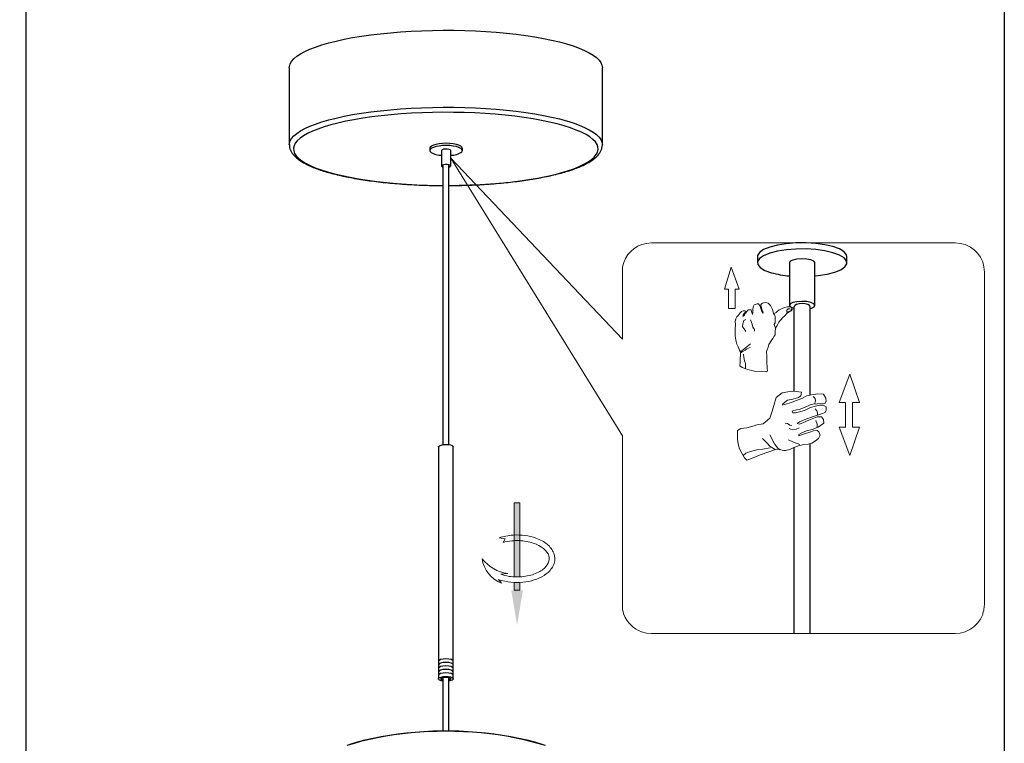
# Model space of a CAD drawing. Header units: inches. Extents: x -231 to 15565, y -8146 to 447.
# Tile 9 of 22: x 120 to 225, y 228 to 306. Entities that reach past the tile are written whole.
import ezdxf

# ---------------------------------------------------------------- set-up
doc = ezdxf.new("R2010")
doc.units = ezdxf.units.IN
doc.header["$MEASUREMENT"] = 0
doc.linetypes.add('CENTER2', pattern=[28.575, 19.05, -3.175, 3.175, -3.175])
doc.layers.add('layer 1', color=7, linetype='Continuous')
for name, color, linetype, lineweight in [('图框', 7, 'Continuous', 20), ('标注线', 3, 'Continuous', 9), ('注释', 4, 'Continuous', 5)]:
    doc.layers.add(name, color=color, linetype=linetype, lineweight=lineweight)

# ---------------------------------------------------------------- blocks, each defined once
blk = doc.blocks.new('A$C6B4446F0')
at = {"layer": '图框', "color": 7, "linetype": 'CENTER2'}
for p, q in [((0, 9.48), (0.79, 12.01)), ((0.79, 12.01), (1.7, 9.48)), ((0, 9.48), (0.48, 9.48)), ((0.48, 9.48), (0.48, 7.27)), ((1.23, 7.27), (1.23, 9.48)), ((1.23, 9.48), (1.7, 9.48)), ((4.51, 7.93), (4.36, 7.87)), ((4.71, 7.95), (4.51, 7.93)), ((4.88, 7.93), (4.71, 7.95)), ((5.04, 7.86), (4.88, 7.93)), ((0.48, 7.27), (1.23, 7.27)), ((1.97, 6.92), (1.8, 6.75)), ((2.17, 7), (1.97, 6.92)), ((2.37, 7), (2.17, 7)), ((2.28, 6.67), (2.4, 6.81)), ((2.44, 6.91), (2.37, 7)), ((2.4, 6.81), (2.44, 6.91)), ((2.57, 6.92), (2.47, 6.76)), ((2.68, 7.06), (2.57, 6.92)), ((2.78, 7.09), (2.68, 7.06)), ((2.92, 7.12), (2.78, 7.09)), ((3.07, 7.1), (2.92, 7.12)), ((3.14, 6.82), (3.07, 7.1)), ((3.18, 6.64), (3.14, 6.82)), ((3.26, 6.85), (3.24, 6.58)), ((3.32, 7.45), (3.26, 7.11)), ((3.26, 7.11), (3.26, 6.85)), ((3.4, 7.69), (3.32, 7.45)), ((3.75, 7.78), (3.4, 7.69)), ((3.93, 7.79), (3.75, 7.78)), ((4.09, 7.53), (3.93, 7.79)), ((4.18, 7.25), (4.09, 7.53)), ((4.24, 7.8), (4.17, 7.68)), ((4.17, 7.68), (4.21, 7.54)), ((4.31, 6.93), (4.18, 7.25)), ((4.21, 7.54), (4.26, 7.35)), ((4.36, 7.87), (4.24, 7.8)), ((4.26, 7.35), (4.29, 7.2)), ((4.29, 7.2), (4.4, 6.95)), ((4.44, 6.73), (4.31, 6.93)), ((4.4, 6.95), (4.44, 6.73)), ((5.19, 7.73), (5.04, 7.86)), ((5.28, 7.59), (5.19, 7.73)), ((5.39, 7.36), (5.28, 7.59)), ((5.52, 7.16), (5.39, 7.36)), ((5.6, 6.89), (5.52, 7.16)), ((5.65, 6.68), (5.6, 6.89)), ((5.94, 6.82), (5.78, 6.74)), ((6.11, 6.96), (5.94, 6.82)), ((6.29, 7.09), (6.11, 6.96)), ((6.48, 7.2), (6.29, 7.09)), ((6.7, 7.31), (6.48, 7.2)), ((6.92, 7.39), (6.7, 7.31)), ((7.23, 7.47), (6.92, 7.39)), ((7.23, 7.15), (7.16, 7.06)), ((7.16, 7.06), (7.16, 6.93)), ((7.16, 6.93), (7.18, 6.86)), ((7.18, 6.86), (7.21, 6.8)), ((7.21, 6.8), (7.3, 6.87)), ((7.4, 7.46), (7.23, 7.47)), ((7.31, 7.21), (7.23, 7.15)), ((7.25, 6.75), (7.43, 6.88)), ((7.3, 6.87), (7.48, 6.96)), ((7.5, 7.22), (7.31, 7.21)), ((7.56, 7.46), (7.4, 7.46)), ((7.43, 6.88), (7.63, 6.99)), ((7.48, 6.96), (7.54, 7)), ((7.7, 7.15), (7.5, 7.22)), ((7.54, 7), (7.68, 7.01)), ((7.67, 7.4), (7.56, 7.46)), ((7.63, 6.99), (7.74, 7.03)), ((7.75, 7.37), (7.67, 7.4)), ((7.68, 7.01), (7.71, 7.09)), ((7.71, 7.09), (7.7, 7.15)), ((7.74, 7.03), (7.77, 7.14)), ((7.75, 7.26), (7.75, 7.37)), ((7.77, 7.14), (7.75, 7.26)), ((1.32, 6.09), (1.25, 5.8)), ((1.25, 5.8), (1.28, 5.38)), ((1.43, 6.29), (1.32, 6.09)), ((1.59, 6.46), (1.43, 6.29)), ((1.8, 6.75), (1.59, 6.46)), ((2.11, 6.38), (2.16, 6.51)), ((2.17, 6.37), (2.11, 6.38)), ((2.24, 5.89), (2.13, 5.51)), ((2.16, 6.51), (2.28, 6.67)), ((2.3, 6.48), (2.17, 6.37)), ((2.45, 6.02), (2.24, 5.89)), ((2.32, 6.6), (2.3, 6.48)), ((2.47, 6.76), (2.32, 6.6)), ((3.01, 5.95), (3.17, 5.47)), ((3.24, 6.58), (3.18, 6.64)), ((5.78, 6.74), (5.65, 6.68)), ((5.65, 6.68), (5.74, 6.52)), ((5.74, 6.52), (5.82, 6.38)), ((5.82, 6.38), (5.83, 6.19)), ((5.83, 6.19), (5.84, 6.05)), ((5.84, 6.05), (5.83, 5.81)), ((5.83, 5.81), (5.83, 5.6)), ((6.06, 5.32), (6.26, 5.68)), ((6.26, 5.68), (6.47, 5.97)), ((6.47, 5.97), (6.69, 6.22)), ((6.69, 6.22), (6.95, 6.42)), ((6.95, 6.42), (7.12, 6.64)), ((7.12, 6.64), (7.25, 6.75)), ((1.28, 5.38), (1.22, 4.98)), ((1.22, 4.98), (1.25, 4.51)), ((2.13, 5.51), (2.09, 5.17)), ((2.09, 5.17), (2.26, 4.95)), ((2.26, 4.95), (2.45, 4.64)), ((3.17, 5.47), (3.28, 5.14)), ((3.28, 5.14), (3.47, 4.84)), ((3.47, 4.84), (3.46, 4.66)), ((5.83, 5.6), (5.72, 5.43)), ((5.72, 5.43), (5.75, 5.3)), ((5.75, 5.3), (5.87, 5)), ((5.83, 4.46), (5.84, 4.75)), ((5.84, 4.75), (5.85, 4.9)), ((5.85, 4.9), (5.89, 5.09)), ((5.89, 5.09), (6.06, 5.32)), ((1.25, 4.51), (1.24, 4.2)), ((1.24, 4.2), (1.29, 3.87)), ((1.29, 3.87), (1.37, 3.48)), ((1.37, 3.48), (1.43, 3.19)), ((5.09, 3.12), (5.35, 3.56)), ((5.35, 3.56), (5.55, 3.81)), ((5.55, 3.81), (5.7, 4.09)), ((5.7, 4.09), (5.83, 4.25)), ((5.83, 4.25), (5.83, 4.46)), ((1.43, 3.19), (1.58, 2.87)), ((1.58, 2.87), (1.74, 2.48)), ((1.74, 2.48), (1.86, 2.31)), ((1.86, 2.31), (1.85, 2.04)), ((2.99, 3.22), (1.86, 2.31)), ((1.86, 2.17), (2.05, 2.31)), ((2.05, 2.31), (2.37, 2.48)), ((2.37, 2.48), (2.59, 2.63)), ((2.59, 2.63), (2.97, 2.81)), ((4.82, 2.32), (4.92, 2.53)), ((4.86, 1.72), (4.82, 2.32)), ((4.92, 2.53), (5.03, 2.83)), ((5.03, 2.83), (5.09, 3.12)), ((1.82, 1.44), (1.81, 1.07)), ((1.85, 2.04), (1.82, 1.44)), ((2.18, 2.03), (2.25, 1.67)), ((2.25, 1.67), (2.31, 1.26)), ((2.31, 1.26), (2.43, 0.94)), ((4.86, 1.15), (4.86, 1.72)), ((4.91, 0.47), (4.86, 1.15)), ((1.81, 1.07), (1.78, 0.7)), ((1.78, 0.7), (2.06, 0.5)), ((2.06, 0.5), (2.59, 0.31)), ((2.43, 0.94), (2.41, 0.65)), ((2.41, 0.65), (2.44, 0.36)), ((2.59, 0.31), (3.1, 0.15)), ((3.1, 0.15), (3.61, 0.03)), ((3.61, 0.03), (4.22, 0.07)), ((4.22, 0.07), (4.79, 0)), ((4.79, 0), (4.94, 0.07)), ((4.94, 0.07), (4.91, 0.47))]:
    blk.add_line(p, q, dxfattribs=at)
blk = doc.blocks.new('A$C74A862EA')
at = {"layer": '图框', "color": 7, "linetype": 'CENTER2'}
for p, q in [((8.66, 4.9), (9.543, 7.315)), ((9.543, 7.315), (10.368, 4.9)), ((4.589, 5.863), (3.818, 5.72)), ((4.983, 5.848), (4.589, 5.863)), ((3.303, 5.319), (3.1, 4.639)), ((3.818, 5.72), (3.307, 5.333)), ((3.854, 4.8), (4.272, 5.093)), ((4.272, 5.093), (4.704, 5.18)), ((4.983, 5.062), (4.612, 4.919)), ((4.704, 5.18), (5.179, 5.334)), ((5.434, 5.788), (4.983, 5.848)), ((5.482, 5.236), (4.983, 5.062)), ((5.179, 5.334), (5.398, 5.485)), ((5.398, 5.485), (5.434, 5.788)), ((5.912, 5.485), (5.482, 5.236)), ((6.449, 5.591), (5.912, 5.485)), ((6.442, 5.41), (6.6, 5.258)), ((6.827, 5.629), (6.449, 5.591)), ((6.635, 5.059), (6.544, 4.775)), ((6.6, 5.258), (6.635, 5.059)), ((7.304, 5.599), (6.827, 5.629)), ((7.5, 5.274), (7.304, 5.599)), ((7.538, 5.009), (7.5, 5.274)), ((3.1, 4.639), (2.964, 4.163)), ((3.818, 4.677), (3.854, 4.8)), ((4.189, 4.79), (3.818, 4.677)), ((4.612, 4.919), (4.189, 4.79)), ((4.666, 4.161), (5.02, 4.269)), ((5.02, 4.269), (5.262, 4.307)), ((5.262, 4.307), (5.769, 4.511)), ((5.701, 4.239), (5.39, 4.133)), ((6.215, 4.473), (5.701, 4.239)), ((5.769, 4.511), (6.139, 4.692)), ((6.139, 4.692), (6.419, 4.76)), ((6.623, 4.586), (6.215, 4.473)), ((6.419, 4.76), (6.812, 4.806)), ((6.608, 4.364), (6.761, 4.188)), ((7.001, 4.685), (6.623, 4.586)), ((6.761, 4.188), (6.812, 4.016)), ((6.812, 4.806), (7.44, 4.821)), ((7.296, 4.677), (7.001, 4.685)), ((7.538, 4.534), (7.296, 4.677)), ((7.44, 4.821), (7.538, 5.009)), ((7.449, 4.061), (7.538, 4.231)), ((7.538, 4.231), (7.538, 4.534)), ((9.177, 4.9), (8.66, 4.9)), ((9.177, 4.9), (9.177, 3.854)), ((9.782, 3.854), (9.782, 4.9)), ((10.368, 4.9), (9.782, 4.9)), ((2.768, 3.574), (2.201, 3.106)), ((2.964, 4.163), (2.768, 3.574)), ((4.71, 4.042), (4.666, 4.161)), ((4.941, 4.028), (4.71, 4.042)), ((5.39, 4.133), (4.941, 4.028)), ((5.282, 3.251), (5.683, 3.422)), ((6.062, 3.407), (5.624, 3.215)), ((5.683, 3.422), (6.302, 3.653)), ((6.482, 3.568), (6.062, 3.407)), ((6.302, 3.653), (6.795, 3.821)), ((6.765, 3.677), (6.482, 3.568)), ((6.663, 3.371), (6.784, 3.069)), ((7.137, 3.695), (6.765, 3.677)), ((6.812, 4.016), (6.795, 3.821)), ((6.795, 3.821), (7.152, 3.943)), ((7.317, 3.467), (7.137, 3.695)), ((7.152, 3.943), (7.449, 4.061)), ((7.353, 3.154), (7.317, 3.467)), ((9.177, 2.808), (9.177, 3.854)), ((9.782, 3.854), (9.782, 2.808)), ((0.003, 2.524), (0, 2.172)), ((0.29, 2.699), (0.003, 2.524)), ((0.797, 2.766), (0.29, 2.699)), ((1.418, 2.92), (0.797, 2.766)), ((1.649, 3.007), (1.418, 2.92)), ((2.201, 3.106), (1.649, 3.007)), ((4.052, 3.14), (4.26, 3.11)), ((4.26, 3.11), (4.458, 2.969)), ((4.39, 2.693), (4.684, 2.593)), ((4.458, 2.969), (4.617, 2.965)), ((4.684, 2.593), (4.991, 2.639)), ((4.991, 2.639), (5.258, 2.753)), ((5.089, 3.13), (5.282, 3.251)), ((5.271, 3.06), (5.089, 3.13)), ((5.624, 3.215), (5.271, 3.06)), ((5.876, 2.488), (6.35, 2.614)), ((6.35, 2.614), (6.873, 2.8)), ((6.783, 2.536), (6.476, 2.5)), ((6.927, 2.422), (6.783, 2.536)), ((6.784, 3.069), (6.785, 2.769)), ((6.873, 2.8), (7.353, 3.154)), ((9.177, 2.808), (8.66, 2.808)), ((8.66, 2.808), (9.543, 0.393)), ((9.543, 0.393), (10.368, 2.808)), ((10.368, 2.808), (9.782, 2.808)), ((0, 2.172), (0.025, 1.786)), ((0.025, 1.786), (0.07, 1.388)), ((2.133, 1.838), (2.5, 1.485)), ((2.754, 2.159), (3.161, 1.405)), ((4.33, 1.745), (4.757, 1.531)), ((5.227, 2.196), (5.419, 2.314)), ((5.227, 2.08), (5.227, 2.196)), ((5.458, 2.169), (5.227, 2.08)), ((5.419, 2.314), (5.876, 2.488)), ((5.78, 2.272), (5.458, 2.169)), ((6.152, 2.392), (5.78, 2.272)), ((6.476, 2.5), (6.152, 2.392)), ((6.642, 1.649), (6.904, 1.852)), ((6.904, 1.852), (7.029, 2.122)), ((7.029, 2.122), (6.927, 2.422)), ((0.07, 1.388), (0.197, 0.959)), ((0.197, 0.959), (0.375, 0.593)), ((1.124, 0.757), (1.665, 0.891)), ((1.665, 0.891), (2.139, 0.938)), ((1.934, 0.452), (3.328, 0.953)), ((2.139, 0.938), (2.781, 1.07)), ((2.5, 1.485), (2.801, 1.184)), ((2.801, 1.184), (3.21, 0.911)), ((3.161, 1.405), (3.448, 1.038)), ((3.328, 0.953), (3.538, 0.922)), ((3.448, 1.038), (3.643, 0.897)), ((3.538, 0.922), (3.953, 0.826)), ((4.095, 0.826), (4.456, 0.915)), ((4.456, 0.915), (4.803, 1.078)), ((4.757, 1.531), (5.294, 1.341)), ((4.803, 1.078), (5.19, 1.226)), ((5.19, 1.226), (5.519, 1.306)), ((5.519, 1.306), (6.005, 1.359)), ((6.005, 1.359), (6.315, 1.455)), ((6.315, 1.455), (6.642, 1.649)), ((0.375, 0.593), (0.601, 0.208)), ((0.488, 0.4), (0.724, 0.604)), ((0.601, 0.208), (0.803, 0)), ((0.724, 0.604), (1.124, 0.757)), ((0.803, 0), (1.047, 0.098)), ((1.047, 0.098), (1.529, 0.29)), ((1.529, 0.29), (1.934, 0.452)), ((3.953, 0.826), (4.095, 0.826))]:
    blk.add_line(p, q, dxfattribs=at)
blk = doc.blocks.new('A$C44A660A2')
at = {"color": 7, "linetype": 'Continuous', "lineweight": 25}
for p, q in [((0, 3.88), (0, 3.43)), ((2.4, 3.43), (2.4, 0.23)), ((4.32, 0.23), (4.32, 3.43)), ((6.72, 3.43), (6.72, 3.88))]:
    blk.add_line(p, q, dxfattribs=at)
at = {"color": 7, "linetype": 'Continuous', "lineweight": 25, "flags": 128}
for points in [[(6.72, 3.88), (6.64, 4.1), (6.4, 4.32), (6.01, 4.52), (5.48, 4.69), (4.85, 4.81), (4.14, 4.89), (3.4, 4.92), (2.65, 4.89), (1.93, 4.82), (1.29, 4.7), (0.76, 4.54), (0.35, 4.34), (0.09, 4.13), (0, 3.9), (0, 3.88)], [(6.63, 3.19), (6.72, 3.42), (6.64, 3.65), (6.4, 3.87), (6.01, 4.06), (5.48, 4.23), (4.85, 4.35), (4.14, 4.43), (3.4, 4.46), (2.65, 4.44), (1.93, 4.36), (1.29, 4.24), (0.76, 4.08), (0.35, 3.89), (0.09, 3.67), (0, 3.44), (0.08, 3.21), (0.32, 2.99), (0.71, 2.79), (1.24, 2.63), (1.87, 2.5), (2.4, 2.44)], [(4.32, 3.43), (4.31, 3.47), (4.18, 3.58), (3.92, 3.67), (3.58, 3.71), (3.21, 3.72), (2.86, 3.68), (2.58, 3.6), (2.43, 3.5), (2.4, 3.43)], [(4.29, 0.16), (4.31, 0.28), (4.18, 0.39), (3.92, 0.47), (3.58, 0.52), (3.21, 0.52), (2.86, 0.48), (2.58, 0.4), (2.43, 0.3), (2.41, 0.18), (2.54, 0.08), (2.76, 0)], [(3.96, 0), (4.14, 0.06), (4.29, 0.16)]]:
    blk.add_lwpolyline(points, dxfattribs=at)
at = {"color": 7, "linetype": 'Continuous', "lineweight": 25}
blk.add_arc((4.38, 6.19), 3.75, 269.1471, 306.8682, dxfattribs=at)
blk = doc.blocks.new('1')
at = {"layer": '注释'}
h = blk.add_hatch(color=256, dxfattribs=at)
h.dxf.hatch_style = 1
h.paths.add_polyline_path([(1220.619, 277.454), (1220.664, 277.456), (1220.708, 277.457), (1220.753, 277.458), (1220.797, 277.458), (1220.842, 277.458), (1220.886, 277.458), (1220.931, 277.457), (1220.975, 277.456), (1221.019, 277.454), (1221.019, 278.009), (1220.619, 278.009)])
h.paths.add_polyline_path([(1220.679, 277.056), (1220.619, 277.054), (1220.619, 271.759), (1221.019, 271.759), (1221.019, 277.054), (1220.977, 277.056), (1220.917, 277.058), (1220.858, 277.059), (1220.798, 277.059), (1220.738, 277.058)])
for p, q in [((1221.019, 278.009), (1220.619, 278.009)), ((1221.934, 277.512), (1222.143, 277.244)), ((1221.991, 276.873), (1221.487, 276.809)), ((1221.66, 274.346), (1221.82, 274.592)), ((1222.104, 274.261), (1221.66, 274.346)), ((1221.019, 271.759), (1220.619, 271.759))]:
    blk.add_line(p, q, dxfattribs=at)
for points in [[(1220.619, 278.009), (1220.619, 277.454)], [(1221.019, 278.009), (1221.019, 277.454)], [(1220.619, 277.054), (1220.619, 271.759)], [(1221.019, 277.054), (1221.019, 271.759)]]:
    blk.add_lwpolyline(points, dxfattribs=at)
for centre, radius, start, end in [((1221.123, 275.447), 2.218, 8.08407, 68.56588), ((1221.131, 274.064), 2.768, 37.76411, 82.61165)]:
    blk.add_arc(centre, radius, start, end, dxfattribs=at)
for points, knots in [([(1222.143, 277.244), (1221.997, 277.295), (1221.844, 277.337), (1221.139, 277.485), (1220.534, 277.488), (1219.436, 277.267), (1218.944, 277.045), (1218.396, 276.55), (1218.243, 276.329), (1218.096, 275.851), (1218.105, 275.594), (1218.282, 275.122), (1218.447, 274.907), (1218.885, 274.544), (1219.159, 274.395), (1219.959, 274.107), (1220.539, 274.031), (1221.452, 274.091), (1221.793, 274.157), (1222.104, 274.261)], [1.043437, 1.043437, 1.043437, 1.043437, 1.234217, 1.234217, 1.89443, 1.89443, 2.554643, 2.554643, 2.959062, 2.959062, 3.36348, 3.36348, 3.767899, 3.767899, 4.172318, 4.172318, 4.820691, 4.820691, 5.222756, 5.222756, 5.222756, 5.222756]), ([(1221.991, 276.873), (1221.803, 276.937), (1221.599, 276.986), (1221.047, 277.068), (1220.686, 277.072), (1219.998, 276.988), (1219.672, 276.899), (1219.124, 276.651), (1218.903, 276.493), (1218.607, 276.154), (1218.532, 275.977), (1218.51, 275.632), (1218.561, 275.458), (1218.806, 275.113), (1219.003, 274.947), (1219.513, 274.676), (1219.825, 274.573), (1220.498, 274.456), (1220.859, 274.444), (1221.418, 274.499), (1221.626, 274.538), (1221.82, 274.592)], [1.053683, 1.053683, 1.053683, 1.053683, 1.329612, 1.329612, 1.772815, 1.772815, 2.216019, 2.216019, 2.659223, 2.659223, 3.102427, 3.102427, 3.545631, 3.545631, 3.988835, 3.988835, 4.432038, 4.432038, 4.875242, 4.875242, 5.147887, 5.147887, 5.147887, 5.147887])]:
    blk.add_open_spline(points, degree=3, knots=knots, dxfattribs=at)
blk.add_solid([(1220.403, 278.009), (1220.819, 280.509), (1221.236, 278.009)], dxfattribs=at)

msp = doc.modelspace()

# ---------------------------------------------------------------- linework, layer by layer
msp.add_line((120.26, 430.231), (120.26, 133.231))
at = {"color": 7, "linetype": 'Continuous', "lineweight": 25}
for p, q in [((148.538, 300.433), (148.538, 292.171)), ((182.131, 292.171), (182.131, 300.433)), ((148.538, 292.171), (148.539, 292.184)), ((182.131, 292.184), (182.131, 292.171)), ((164.999, 289.996), (164.999, 260)), ((165.671, 260.002), (165.671, 290.011)), ((198.767, 280.176), (198.767, 279.523)), ((208.377, 279.523), (208.377, 280.176)), ((202.199, 279.523), (202.199, 274.951)), ((204.945, 274.951), (204.945, 279.523)), ((202.714, 265.726), (202.714, 274.804)), ((204.43, 265.328), (204.43, 274.804)), ((202.628, 274.645), (202.714, 274.622)), ((204.43, 239.747), (204.43, 260.117)), ((164.551, 259.769), (164.551, 234.882)), ((166.132, 234.882), (166.132, 259.769)), ((202.714, 239.747), (202.714, 259.703)), ((164.999, 235.113), (164.999, 229.289)), ((165.671, 229.289), (165.671, 235.115))]:
    msp.add_line(p, q, dxfattribs=at)
msp.add_lwpolyline([(15.26, 430.231), (225.26, 430.231), (225.26, 133.231), (15.26, 133.231)], close=True)
at = {"color": 7, "linetype": 'Continuous', "lineweight": 25, "flags": 128}
for points in [[(148.538, 300.433), (148.549, 300.573), (148.629, 300.85), (148.789, 301.126), (149.027, 301.398), (149.344, 301.666), (149.737, 301.927), (150.203, 302.182), (150.743, 302.428), (151.351, 302.665), (152.026, 302.891), (152.765, 303.106), (153.564, 303.307), (154.418, 303.495), (155.325, 303.669), (156.279, 303.827), (157.277, 303.969), (158.313, 304.094), (159.382, 304.201), (160.48, 304.291), (161.601, 304.362), (162.74, 304.414), (163.891, 304.448), (165.049, 304.462), (166.208, 304.457), (167.363, 304.433)], [(167.363, 304.433), (168.508, 304.39), (169.639, 304.328), (170.749, 304.248), (171.833, 304.149), (172.886, 304.032), (173.903, 303.899), (174.879, 303.749), (175.81, 303.583), (176.691, 303.402), (177.517, 303.207), (178.286, 302.999), (178.993, 302.778), (179.635, 302.546), (180.209, 302.305), (180.712, 302.054), (181.141, 301.796), (181.495, 301.531), (181.773, 301.261), (181.971, 300.987), (182.091, 300.71), (182.131, 300.433)], [(208.377, 280.176), (208.331, 280.381), (208.063, 280.702), (207.571, 280.996), (206.877, 281.249), (206.019, 281.449), (205.037, 281.584), (203.982, 281.649), (202.906, 281.641), (201.864, 281.558), (200.908, 281.407), (200.085, 281.193), (199.437, 280.929), (198.996, 280.627), (198.785, 280.302), (198.767, 280.176)], [(204.945, 278.106), (205.28, 278.141), (206.237, 278.293), (207.06, 278.506), (207.708, 278.77), (208.148, 279.072), (208.36, 279.397), (208.331, 279.728), (208.063, 280.049), (207.571, 280.343), (206.877, 280.596), (206.019, 280.796), (205.037, 280.931), (203.982, 280.996), (202.906, 280.987), (201.864, 280.905), (200.908, 280.754), (200.085, 280.54), (199.437, 280.276), (198.996, 279.974), (198.785, 279.649), (198.814, 279.318), (199.081, 278.998), (199.574, 278.703), (200.267, 278.45), (200.267, 278.45)], [(204.945, 279.523), (204.945, 279.534), (204.826, 279.695), (204.517, 279.83), (204.063, 279.918), (203.535, 279.945), (203.013, 279.909), (202.576, 279.814), (202.29, 279.674), (202.199, 279.523)], [(204.43, 274.622), (204.569, 274.661), (204.854, 274.8), (204.945, 274.963), (204.826, 275.124), (204.517, 275.258), (204.063, 275.346), (203.535, 275.374), (203.013, 275.337), (202.576, 275.242), (202.29, 275.103), (202.2, 274.94), (202.318, 274.779), (202.628, 274.645), (202.628, 274.645)], [(164.551, 259.769), (164.56, 259.809), (164.649, 259.895), (164.822, 259.965)], [(164.822, 259.965), (165.057, 260.012), (165.327, 260.029), (165.598, 260.015), (165.838, 259.971), (166.019, 259.903), (166.117, 259.819), (166.132, 259.769)], [(165.012, 234.645), (164.844, 234.68), (164.664, 234.748), (164.565, 234.832), (164.56, 234.922), (164.649, 235.008), (164.822, 235.078)], [(165.012, 234.746), (164.944, 234.768), (164.841, 234.827), (164.815, 234.894), (164.869, 234.959), (164.995, 235.013)], [(164.822, 235.078), (165.057, 235.125), (165.327, 235.142), (165.598, 235.128), (165.838, 235.084), (166.019, 235.016), (166.117, 234.932), (166.122, 234.841), (166.033, 234.756), (165.86, 234.686), (165.671, 234.645)], [(164.995, 235.013), (165.174, 235.046), (165.378, 235.055), (165.576, 235.037), (165.739, 234.996), (165.841, 234.937), (165.867, 234.87), (165.813, 234.805), (165.687, 234.751), (165.671, 234.746)], [(155.065, 227.876), (155.863, 228.109), (156.686, 228.322), (157.533, 228.516), (158.402, 228.69), (159.289, 228.843), (160.194, 228.976), (161.112, 229.086), (162.042, 229.175), (162.981, 229.242), (163.926, 229.287), (164.876, 229.309), (165.826, 229.309), (166.776, 229.287), (167.721, 229.242), (168.66, 229.175), (169.59, 229.086), (170.508, 228.975), (171.412, 228.843), (172.299, 228.69), (173.168, 228.516), (174.015, 228.322), (174.838, 228.108), (175.635, 227.875)]]:
    msp.add_lwpolyline(points, dxfattribs=at)
at = {"color": 8, "linetype": 'Continuous', "lineweight": 25, "flags": 128}
for points in [[(148.539, 292.184), (148.549, 292.311), (148.629, 292.589), (148.789, 292.864), (149.027, 293.137), (149.344, 293.404), (149.737, 293.666), (150.203, 293.921), (150.743, 294.167), (151.351, 294.404), (152.026, 294.63), (152.765, 294.844), (153.564, 295.046), (154.418, 295.234), (155.325, 295.407), (156.279, 295.565), (157.277, 295.707), (158.313, 295.832), (159.382, 295.94), (160.48, 296.029), (161.601, 296.1), (162.74, 296.153), (163.891, 296.186), (165.049, 296.201), (166.208, 296.196), (167.363, 296.172)], [(167.363, 296.172), (168.508, 296.129), (169.639, 296.067), (170.749, 295.986), (171.833, 295.887), (172.886, 295.771), (173.903, 295.637), (174.879, 295.487), (175.81, 295.321), (176.691, 295.141), (177.517, 294.945), (178.286, 294.737), (178.993, 294.517), (179.635, 294.285), (180.209, 294.043), (180.712, 293.793), (181.141, 293.534), (181.495, 293.269), (181.773, 292.999), (181.971, 292.725), (182.091, 292.448), (182.131, 292.184)], [(167.309, 295.63), (166.172, 295.654), (165.031, 295.658), (163.892, 295.644), (162.759, 295.61), (161.639, 295.557), (160.537, 295.486), (159.459, 295.397), (158.409, 295.29), (157.393, 295.165), (156.415, 295.024), (155.481, 294.866), (154.595, 294.694), (153.762, 294.507), (152.984, 294.307), (152.267, 294.094), (151.614, 293.869), (151.027, 293.634), (150.51, 293.39), (150.066, 293.138), (149.695, 292.879), (149.401, 292.615), (149.185, 292.346), (149.047, 292.074), (148.989, 291.801), (149.01, 291.527), (149.11, 291.254), (149.29, 290.984), (149.548, 290.717), (149.883, 290.455), (150.293, 290.2), (150.777, 289.952), (151.331, 289.712), (151.953, 289.483), (152.641, 289.265), (153.391, 289.058), (154.198, 288.865), (155.061, 288.685), (155.973, 288.521), (156.93, 288.372), (157.929, 288.239), (158.964, 288.124), (160.029, 288.026), (161.121, 287.946), (162.233, 287.885), (163.36, 287.843), (164.497, 287.819), (164.999, 287.815)], [(165.671, 287.815), (166.778, 287.829), (167.91, 287.863), (169.03, 287.915), (170.132, 287.987), (171.21, 288.076), (172.26, 288.183), (173.276, 288.308), (174.254, 288.449), (175.188, 288.606), (176.074, 288.779), (176.907, 288.966), (177.685, 289.166), (178.402, 289.379), (179.055, 289.604), (179.642, 289.839), (180.159, 290.083), (180.604, 290.335), (180.974, 290.594), (181.268, 290.858), (181.484, 291.127), (181.622, 291.399), (181.681, 291.672), (181.66, 291.946), (181.559, 292.219), (181.379, 292.489), (181.121, 292.756), (180.786, 293.018), (180.376, 293.273), (179.893, 293.521), (179.338, 293.76), (178.716, 293.99), (178.028, 294.208), (177.279, 294.415), (176.471, 294.608), (175.609, 294.788), (174.697, 294.952), (173.739, 295.101), (172.74, 295.233), (171.706, 295.349), (170.64, 295.447), (169.548, 295.526), (168.436, 295.588), (167.309, 295.63)], [(154.739, 227.758), (155.521, 227.997), (156.329, 228.217), (157.162, 228.418), (158.016, 228.599), (158.891, 228.76), (159.783, 228.901), (160.69, 229.02), (161.609, 229.118), (162.539, 229.195), (163.476, 229.25), (164.418, 229.282), (165.363, 229.293), (166.307, 229.282), (167.249, 229.248), (168.186, 229.193), (169.116, 229.116), (170.035, 229.017), (170.941, 228.897), (171.833, 228.756), (172.706, 228.595), (173.56, 228.413), (174.392, 228.211), (175.2, 227.991), (175.981, 227.752)]]:
    msp.add_lwpolyline(points, dxfattribs=at)
at = {"color": 7, "linetype": 'Continuous', "lineweight": 25}
msp.add_arc((203.146, 289.03), 10.965, 254.77764, 265.04733, dxfattribs=at)
msp.add_ellipse((203.572, 274.804), major_axis=(-0.858, 0), ratio=0.3943407, start_param=3.1415927, end_param=6.2831853, dxfattribs=at)
for centre in [(165.341, 236.763), (165.336, 236.015), (165.339, 235.641), (165.341, 236.389), (165.341, 235.267)]:
    msp.add_ellipse(centre, major_axis=(-0.791, 0), ratio=0.31397, start_param=3.1415927, end_param=6.2831853)
for points, knots in [([(148.548, 292.189), (148.545, 292.14), (148.537, 291.987), (148.6, 291.731), (148.727, 291.433), (148.923, 291.145), (149.188, 290.862), (149.526, 290.585), (149.937, 290.315), (150.416, 290.056), (150.956, 289.81), (151.555, 289.578), (152.209, 289.358), (152.915, 289.151), (153.672, 288.958), (154.476, 288.777), (155.325, 288.611), (156.215, 288.459), (157.143, 288.321), (158.104, 288.199), (159.096, 288.092), (160.114, 288.002), (161.153, 287.928), (162.21, 287.87), (163.281, 287.829), (164.212, 287.807), (164.786, 287.805), (164.999, 287.804)], [0, 0, 0, 0, 0.016618, 0.0522254, 0.0881816, 0.1258413, 0.1659766, 0.2083574, 0.2519519, 0.2957406, 0.3392634, 0.3824816, 0.4254388, 0.4681904, 0.5107839, 0.5532565, 0.595636, 0.6379437, 0.6801953, 0.7224032, 0.7645768, 0.8067236, 0.8488497, 0.8909602, 0.9330592, 0.9751506, 1, 1, 1, 1]), ([(165.671, 287.803), (165.955, 287.805), (166.6, 287.809), (167.601, 287.836), (168.669, 287.88), (169.722, 287.941), (170.758, 288.018), (171.77, 288.112), (172.755, 288.222), (173.71, 288.347), (174.629, 288.487), (175.51, 288.642), (176.348, 288.81), (177.141, 288.992), (177.885, 289.188), (178.579, 289.396), (179.218, 289.616), (179.802, 289.848), (180.328, 290.094), (180.796, 290.353), (181.202, 290.628), (181.544, 290.92), (181.804, 291.219), (181.988, 291.52), (182.095, 291.825), (182.141, 292.052), (182.128, 292.175), (182.126, 292.19)], [0, 0, 0, 0, 0.03318198, 0.07526568, 0.11735343, 0.15944851, 0.20155448, 0.24367533, 0.2858157, 0.32798111, 0.37017831, 0.41241568, 0.45470388, 0.49705665, 0.53949194, 0.58203347, 0.62471278, 0.66757141, 0.71066243, 0.75404676, 0.79777088, 0.84178621, 0.88550775, 0.92270117, 0.95775918, 0.99501162, 1, 1, 1, 1])]:
    msp.add_open_spline(points, degree=3, knots=knots, dxfattribs=at)
at = {"layer": 'layer 1', "lineweight": 0}
for points, knots in [([(184.275, 260.966), (184.275, 260.966), (165.858, 290.726), (165.858, 290.726), (165.858, 290.726), (165.858, 290.726), (184.275, 271.34), (184.275, 271.34), (184.275, 271.34), (184.275, 271.34), (184.275, 278.523), (184.275, 278.523)], [0, 0, 0, 0, 0.3333333, 0.3333333, 0.3333333, 0.3333333, 0.6666667, 0.6666667, 0.6666667, 0.6666667, 1, 1, 1, 1]), ([(187.409, 281.658), (187.409, 281.658), (220, 281.658), (220, 281.658), (220, 281.658), (220, 281.658), (220.527, 281.602), (220.527, 281.602), (220.527, 281.602), (220.527, 281.602), (221.054, 281.464), (221.054, 281.464), (221.054, 281.464), (221.054, 281.464), (221.553, 281.242), (221.553, 281.242), (221.553, 281.242), (221.553, 281.242), (221.997, 280.937), (221.997, 280.937), (221.997, 280.937), (221.997, 280.937), (222.385, 280.548), (222.385, 280.548), (222.385, 280.548), (222.385, 280.548), (222.718, 280.104), (222.718, 280.104), (222.718, 280.104), (222.718, 280.104), (222.94, 279.605), (222.94, 279.605), (222.94, 279.605), (222.94, 279.605), (223.078, 279.078), (223.078, 279.078), (223.078, 279.078), (223.078, 279.078), (223.134, 278.523), (223.134, 278.523), (223.134, 278.523), (223.134, 278.523), (223.134, 242.882), (223.134, 242.882), (223.134, 242.882), (223.134, 242.882), (223.078, 242.327), (223.078, 242.327), (223.078, 242.327), (223.078, 242.327), (222.94, 241.8), (222.94, 241.8), (222.94, 241.8), (222.94, 241.8), (222.718, 241.301), (222.718, 241.301), (222.718, 241.301), (222.718, 241.301), (222.385, 240.857), (222.385, 240.857), (222.385, 240.857), (222.385, 240.857), (221.997, 240.469), (221.997, 240.469), (221.997, 240.469), (221.997, 240.469), (221.553, 240.163), (221.553, 240.163), (221.553, 240.163), (221.553, 240.163), (221.054, 239.942), (221.054, 239.942), (221.054, 239.942), (221.054, 239.942), (220.527, 239.775), (220.527, 239.775), (220.527, 239.775), (220.527, 239.775), (220, 239.747), (220, 239.747), (220, 239.747), (220, 239.747), (187.409, 239.747), (187.409, 239.747), (187.409, 239.747), (187.409, 239.747), (186.854, 239.775), (186.854, 239.775), (186.854, 239.775), (186.854, 239.775), (186.327, 239.942), (186.327, 239.942), (186.327, 239.942), (185.396, 240.267), (184.82, 240.906), (184.441, 241.8), (184.441, 241.8), (184.441, 241.8), (184.302, 242.327), (184.302, 242.327), (184.302, 242.327), (184.302, 242.327), (184.275, 242.882), (184.275, 242.882), (184.275, 242.882), (184.275, 242.882), (184.275, 260.966), (184.275, 260.966)], [0, 0, 0, 0, 0.037037, 0.037037, 0.037037, 0.037037, 0.0740741, 0.0740741, 0.0740741, 0.0740741, 0.1111111, 0.1111111, 0.1111111, 0.1111111, 0.1481481, 0.1481481, 0.1481481, 0.1481482, 0.1851852, 0.1851852, 0.1851852, 0.1851852, 0.2222222, 0.2222222, 0.2222222, 0.2222222, 0.2592593, 0.2592593, 0.2592593, 0.2592593, 0.2962963, 0.2962963, 0.2962963, 0.2962963, 0.3333333, 0.3333333, 0.3333333, 0.3333333, 0.3703704, 0.3703704, 0.3703704, 0.3703704, 0.4074074, 0.4074074, 0.4074074, 0.4074074, 0.4444444, 0.4444444, 0.4444444, 0.4444445, 0.4814815, 0.4814815, 0.4814815, 0.4814815, 0.5185185, 0.5185185, 0.5185185, 0.5185185, 0.5555556, 0.5555556, 0.5555556, 0.5555556, 0.5925926, 0.5925926, 0.5925926, 0.5925926, 0.6296296, 0.6296296, 0.6296296, 0.6296296, 0.6666667, 0.6666667, 0.6666667, 0.6666667, 0.7037037, 0.7037037, 0.7037037, 0.7037037, 0.7407407, 0.7407407, 0.7407407, 0.7407408, 0.7777778, 0.7777778, 0.7777778, 0.7777778, 0.8148148, 0.8148148, 0.8148148, 0.8148148, 0.8518519, 0.8518519, 0.8518519, 0.8518519, 0.8888889, 0.8888889, 0.8888889, 0.8888889, 0.9259259, 0.9259259, 0.9259259, 0.9259259, 0.962963, 0.962963, 0.962963, 0.962963, 1, 1, 1, 1]), ([(184.275, 278.523), (184.275, 278.523), (184.302, 279.078), (184.302, 279.078), (184.302, 279.078), (184.545, 280.373), (185.539, 281.384), (186.854, 281.602), (186.854, 281.602), (186.854, 281.602), (187.409, 281.658), (187.409, 281.658)], [0, 0, 0, 0, 0.3333333, 0.3333333, 0.3333333, 0.3333333, 0.6666667, 0.6666667, 0.6666667, 0.6666667, 1, 1, 1, 1])]:
    msp.add_open_spline(points, degree=3, knots=knots, dxfattribs=at)

# ---------------------------------------------------------------- block references
at = {"xscale": 0.5211537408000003, "yscale": 0.5211537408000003, "zscale": 0.5211537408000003}
msp.add_blockref('A$C44A660A2', (163.607, 289.773), dxfattribs=at)
at = {"xscale": 1.5, "yscale": 1.5, "zscale": 1.5, "rotation": 180}
msp.add_blockref('1', (2004.21, 661.403), dxfattribs=at)
at = {"layer": '标注线'}
for name, p, xscale, yscale, zscale in [('A$C6B4446F0', (195.222, 267.815), 0.9360000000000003, 0.9360000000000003, 0.9360000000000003), ('A$C74A862EA', (196.615, 258.329), 1.2636, 1.2636, 1.2636)]:
    msp.add_blockref(name, p, dxfattribs=dict(at, xscale=xscale, yscale=yscale, zscale=zscale))

doc.saveas('drawing.dxf')
